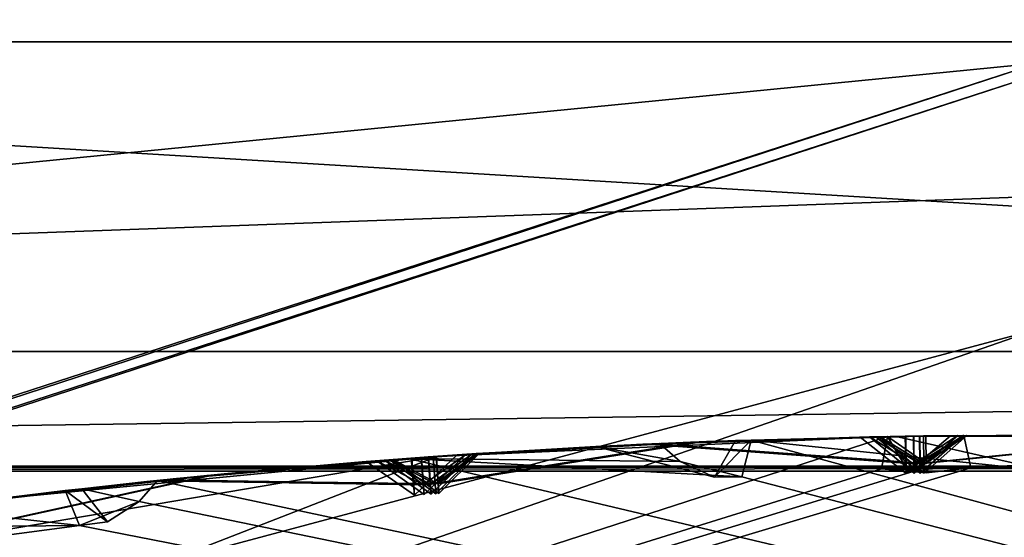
# Model space of a CAD drawing. Header units: millimetres. Extents: x -29 to 28.8, y -75.2 to 10.
# Tile 164 of 256: x -1.368 to -0.045, y -24.437 to -23.741. Entities that reach past the tile are written whole.
import ezdxf

# ---------------------------------------------------------------- set-up
doc = ezdxf.new("R2010")
doc.units = ezdxf.units.MM
doc.header["$LTSCALE"] = 88.413066
for name, color, linetype in [('16', 7, 'CONTINUOUS'), ('17', 7, 'CONTINUOUS'), ('2', 7, 'CONTINUOUS'), ('362', 7, 'CONTINUOUS'), ('381', 7, 'CONTINUOUS'), ('383', 7, 'CONTINUOUS'), ('388', 7, 'CONTINUOUS'), ('395', 7, 'CONTINUOUS'), ('396', 7, 'CONTINUOUS'), ('398', 7, 'CONTINUOUS'), ('4', 7, 'CONTINUOUS'), ('401', 7, 'CONTINUOUS'), ('404', 7, 'CONTINUOUS'), ('407', 7, 'CONTINUOUS'), ('409', 7, 'CONTINUOUS'), ('410', 7, 'CONTINUOUS'), ('706', 7, 'CONTINUOUS'), ('707', 7, 'CONTINUOUS'), ('710', 7, 'CONTINUOUS'), ('713', 7, 'CONTINUOUS'), ('716', 7, 'CONTINUOUS'), ('719', 7, 'CONTINUOUS'), ('720', 7, 'CONTINUOUS'), ('721', 7, 'CONTINUOUS'), ('739', 7, 'CONTINUOUS'), ('740', 7, 'CONTINUOUS'), ('9', 7, 'CONTINUOUS')]:
    doc.layers.add(name, color=color, linetype=linetype)

msp = doc.modelspace()

# ---------------------------------------------------------------- linework, layer by layer
at = {"layer": '16', "linetype": 'CONTINUOUS'}
for points in [[(0, -23.8152, 123.3264), (-5.8214, -25.7171, 122.734), (-7.0445, -26.1041, 123.3264), (0, -23.8152, 123.3264)], [(0, -24.1572, 122.734), (-5.8214, -25.7171, 122.734), (0, -23.8152, 123.3264), (0, -24.1572, 122.734)], [(0, -24.1572, 122.734), (-3.4, -25.3389, 122.5), (-5.8214, -25.7171, 122.734), (0, -24.1572, 122.734)], [(0, -24.8, 122.5), (-3.4, -25.3389, 122.5), (0, -24.1572, 122.734), (0, -24.8, 122.5)]]:
    msp.add_3dface(points, dxfattribs=at)
at = {"layer": '17', "linetype": 'CONTINUOUS'}
for points in [[(-7.0534, -26.0918, 123.4125), (0, -23.8, 123.4125), (-7.0445, -26.1041, 123.3264), (-7.0534, -26.0918, 123.4125)], [(0, -23.8, 123.4125), (0, -23.8152, 123.3264), (-7.0445, -26.1041, 123.3264), (0, -23.8, 123.4125)]]:
    msp.add_3dface(points, dxfattribs=at)
at = {"layer": '2', "linetype": 'CONTINUOUS'}
for points in [[(0, -17.8, 159.4998), (-4.1712, -17.8, 158.8392), (0, -54.3, 159.5), (0, -17.8, 159.4998)], [(0, -54.3, 159.5), (-4.1712, -17.8, 158.8392), (-4.1703, -54.3, 158.8389), (0, -54.3, 159.5)]]:
    msp.add_3dface(points, dxfattribs=at)
at = {"layer": '362', "color": 7, "linetype": 'CONTINUOUS', "true_color": 0xe7d0ff}
for points in [[(-5.7009, -20.5294, 12.5), (5.7009, -23.7709, 12.5), (5.7009, -20.5294, 12.5), (-5.7009, -20.5294, 12.5)], [(-5.7009, -20.5294, 12.5), (-5.7009, -23.7709, 12.5), (5.7009, -23.7709, 12.5), (-5.7009, -20.5294, 12.5)]]:
    msp.add_3dface(points, dxfattribs=at)
at = {"layer": '381', "linetype": 'CONTINUOUS'}
for points in [[(-0.3977, -24.3559, -104.3514), (3.3992, -25.3384, -103.9), (-0.3851, -24.3065, -104.4), (-0.3977, -24.3559, -104.3514)], [(-0.1903, -24.3016, -104.4), (-0.3851, -24.3065, -104.4), (0.0156, -24.3484, -104.3516), (-0.1903, -24.3016, -104.4)], [(-0.3851, -24.3065, -104.4), (3.3992, -25.3384, -103.9), (0.0156, -24.3484, -104.3516), (-0.3851, -24.3065, -104.4)], [(0.0046, -24.3, -104.4), (-0.1903, -24.3016, -104.4), (0.0156, -24.3484, -104.3516), (0.0046, -24.3, -104.4)], [(-0.5084, -24.3112, -104.4), (-0.8459, -24.3312, -104.4), (-0.4807, -24.3353, -104.3747), (-0.5084, -24.3112, -104.4)], [(-1.1826, -24.361, -104.4), (3.3992, -25.3384, -103.9), (-0.8459, -24.3312, -104.4), (-1.1826, -24.361, -104.4)], [(-0.8459, -24.3312, -104.4), (3.3992, -25.3384, -103.9), (-0.3977, -24.3559, -104.3514), (-0.8459, -24.3312, -104.4)], [(-0.4807, -24.3353, -104.3747), (-0.8459, -24.3312, -104.4), (-0.3977, -24.3559, -104.3514), (-0.4807, -24.3353, -104.3747)], [(-1.2074, -24.3893, -104.3744), (3.3992, -25.3384, -103.9), (-1.1826, -24.361, -104.4), (-1.2074, -24.3893, -104.3744)], [(-1.3064, -24.3744, -104.4), (-1.4998, -24.3982, -104.4), (-1.2874, -24.4215, -104.3515), (-1.3064, -24.3744, -104.4)], [(-1.4998, -24.3982, -104.4), (-1.6928, -24.4253, -104.4), (-1.2874, -24.4215, -104.3515), (-1.4998, -24.3982, -104.4)], [(-1.2874, -24.4215, -104.3515), (3.3992, -25.3384, -103.9), (-1.2074, -24.3893, -104.3744), (-1.2874, -24.4215, -104.3515)], [(-1.6997, -24.4758, -104.3514), (3.3992, -25.3384, -103.9), (-1.2874, -24.4215, -104.3515), (-1.6997, -24.4758, -104.3514)], [(-1.6928, -24.4253, -104.4), (-1.6997, -24.4758, -104.3514), (-1.2874, -24.4215, -104.3515), (-1.6928, -24.4253, -104.4)]]:
    msp.add_3dface(points, dxfattribs=at)
at = {"layer": '383', "linetype": 'CONTINUOUS'}
for points in [[(-0.2021, -24.3018, -114.4), (-0.2101, -24.3453, -114.4434), (-3.3992, -25.3384, -114.9), (-0.2021, -24.3018, -114.4)], [(-0.8072, -24.3284, -114.4), (-0.2021, -24.3018, -114.4), (-3.3992, -25.3384, -114.9), (-0.8072, -24.3284, -114.4)], [(-0.0993, -24.3004, -114.4), (0.5061, -24.3111, -114.4), (-0.0899, -24.3437, -114.4433), (-0.0993, -24.3004, -114.4)], [(1.1099, -24.3537, -114.4), (-3.3992, -25.3384, -114.9), (0.5061, -24.3111, -114.4), (1.1099, -24.3537, -114.4)], [(0.5061, -24.3111, -114.4), (-3.3992, -25.3384, -114.9), (-0.0899, -24.3437, -114.4433), (0.5061, -24.3111, -114.4)], [(-1.3957, -24.4286, -114.4433), (-0.8072, -24.3284, -114.4), (-3.3992, -25.3384, -114.9), (-1.3957, -24.4286, -114.4433)], [(-1.4095, -24.3867, -114.4), (-0.8072, -24.3284, -114.4), (-1.3957, -24.4286, -114.4433), (-1.4095, -24.3867, -114.4)], [(-0.2101, -24.3453, -114.4434), (-0.1501, -24.3432, -114.4422), (-3.3992, -25.3384, -114.9), (-0.2101, -24.3453, -114.4434)], [(-3.3992, -25.3384, -114.9), (-0.1501, -24.3432, -114.4422), (-0.0899, -24.3437, -114.4433), (-3.3992, -25.3384, -114.9)], [(1.097, -24.3961, -114.4434), (-3.3992, -25.3384, -114.9), (1.1099, -24.3537, -114.4), (1.097, -24.3961, -114.4434)], [(1.1568, -24.4008, -114.4422), (-3.3992, -25.3384, -114.9), (1.097, -24.3961, -114.4434), (1.1568, -24.4008, -114.4422)], [(1.2166, -24.4081, -114.4433), (-3.3992, -25.3384, -114.9), (1.1568, -24.4008, -114.4422), (1.2166, -24.4081, -114.4433)], [(1.8127, -24.4438, -114.4), (-3.3992, -25.3384, -114.9), (1.2166, -24.4081, -114.4433), (1.8127, -24.4438, -114.4)]]:
    msp.add_3dface(points, dxfattribs=at)
at = {"layer": '388', "linetype": 'CONTINUOUS'}
for points in [[(-0.2021, -24.3018, -114.4), (-0.8072, -24.3284, -114.4), (-0.5157, -24.3116, -113.8619), (-0.2021, -24.3018, -114.4)], [(-0.5936, -24.3153, -104.6901), (-0.4063, -24.3072, -104.4293), (-0.4784, -24.31, -105.3757), (-0.5936, -24.3153, -104.6901)], [(-0.2386, -24.3025, -105.8922), (-0.5306, -24.3122, -106.3259), (-0.539, -24.3126, -105.4632), (-0.2386, -24.3025, -105.8922)], [(-0.2263, -24.3022, -107.872), (-0.5259, -24.312, -108.3445), (-0.5256, -24.312, -107.4134), (-0.2263, -24.3022, -107.872)], [(-0.2176, -24.3021, -109.9665), (-0.5128, -24.3114, -110.4529), (-0.5209, -24.3118, -109.4768), (-0.2176, -24.3021, -109.9665)], [(-0.2118, -24.302, -112.1483), (-0.5032, -24.311, -112.6431), (-0.5115, -24.3114, -111.6459), (-0.2118, -24.302, -112.1483)], [(-0.1903, -24.3016, -104.4), (-0.1784, -24.3014, -105.8037), (-0.4784, -24.31, -105.3757), (-0.1903, -24.3016, -104.4)], [(-0.3851, -24.3065, -104.4), (-0.1903, -24.3016, -104.4), (-0.4784, -24.31, -105.3757), (-0.3851, -24.3065, -104.4)], [(-0.4063, -24.3072, -104.4293), (-0.3851, -24.3065, -104.4), (-0.4784, -24.31, -105.3757), (-0.4063, -24.3072, -104.4293)], [(-0.47, -24.3096, -106.4151), (-0.1776, -24.3014, -105.9804), (-0.4665, -24.3095, -107.3214), (-0.47, -24.3096, -106.4151)], [(-0.1776, -24.3014, -105.9804), (-0.1672, -24.3012, -107.7795), (-0.4665, -24.3095, -107.3214), (-0.1776, -24.3014, -105.9804)], [(-0.4663, -24.3095, -108.4374), (-0.1666, -24.3012, -107.9643), (-0.4624, -24.3093, -109.3816), (-0.4663, -24.3095, -108.4374)], [(-0.1666, -24.3012, -107.9643), (-0.1592, -24.3011, -109.8708), (-0.4624, -24.3093, -109.3816), (-0.1666, -24.3012, -107.9643)], [(-0.454, -24.309, -110.5488), (-0.1588, -24.3011, -110.0621), (-0.4537, -24.309, -111.548), (-0.454, -24.309, -110.5488)], [(-0.1588, -24.3011, -110.0621), (-0.1538, -24.301, -112.0502), (-0.4537, -24.309, -111.548), (-0.1588, -24.3011, -110.0621)], [(-0.1536, -24.301, -112.2463), (-0.1507, -24.301, -114.2895), (-0.452, -24.3089, -113.7729), (-0.1536, -24.301, -112.2463)], [(-0.4452, -24.3086, -112.7416), (-0.1536, -24.301, -112.2463), (-0.452, -24.3089, -113.7729), (-0.4452, -24.3086, -112.7416)], [(-0.1903, -24.3016, -104.4), (0.0046, -24.3, -104.4), (-0.1784, -24.3014, -105.8037), (-0.1903, -24.3016, -104.4)], [(0.1199, -24.3006, -105.3692), (-0.1784, -24.3014, -105.8037), (0.0267, -24.3, -104.4298), (0.1199, -24.3006, -105.3692)], [(0.0267, -24.3, -104.4298), (-0.1784, -24.3014, -105.8037), (0.0046, -24.3, -104.4), (0.0267, -24.3, -104.4298)], [(0.1254, -24.3007, -106.4223), (-0.1672, -24.3012, -107.7795), (-0.1776, -24.3014, -105.9804), (0.1254, -24.3007, -106.4223)], [(0.1263, -24.3007, -107.3238), (-0.1672, -24.3012, -107.7795), (0.1254, -24.3007, -106.4223), (0.1263, -24.3007, -107.3238)], [(0.1359, -24.3008, -108.4349), (-0.1592, -24.3011, -109.8708), (-0.1666, -24.3012, -107.9643), (0.1359, -24.3008, -108.4349)], [(0.137, -24.3008, -109.3881), (-0.1592, -24.3011, -109.8708), (0.1359, -24.3008, -108.4349), (0.137, -24.3008, -109.3881)], [(0.1399, -24.3009, -110.5498), (-0.1538, -24.301, -112.0502), (-0.1588, -24.3011, -110.0621), (0.1399, -24.3009, -110.5498)], [(0.1498, -24.301, -111.5384), (-0.1538, -24.301, -112.0502), (0.1399, -24.3009, -110.5498), (0.1498, -24.301, -111.5384)], [(0.1462, -24.3009, -112.7524), (-0.1507, -24.301, -114.2895), (-0.1536, -24.301, -112.2463), (0.1462, -24.3009, -112.7524)], [(0.1549, -24.301, -113.7638), (-0.1507, -24.301, -114.2895), (0.1462, -24.3009, -112.7524), (0.1549, -24.301, -113.7638)], [(-0.1174, -24.3006, -105.8917), (0.1814, -24.3014, -105.4562), (0.1853, -24.3015, -106.3325), (-0.1174, -24.3006, -105.8917)], [(-0.1074, -24.3005, -107.8717), (0.1863, -24.3015, -107.415), (0.1944, -24.3016, -108.3408), (-0.1074, -24.3005, -107.8717)], [(-0.1003, -24.3004, -109.9663), (0.1962, -24.3017, -109.4826), (0.1987, -24.3017, -110.4542), (-0.1003, -24.3004, -109.9663)], [(0.5061, -24.3111, -114.4), (-0.0993, -24.3004, -114.4), (0.5049, -24.3111, -113.362), (0.5061, -24.3111, -114.4)], [(0.5049, -24.3111, -113.362), (-0.0993, -24.3004, -114.4), (0.2127, -24.302, -113.8632), (0.5049, -24.3111, -113.362)], [(-0.0956, -24.3004, -112.1482), (0.2082, -24.3019, -111.6358), (0.2041, -24.3018, -112.6539), (-0.0956, -24.3004, -112.1482)], [(-0.8459, -24.3312, -104.4), (-0.5084, -24.3112, -104.4), (-0.6755, -24.3199, -104.6328), (-0.8459, -24.3312, -104.4)], [(-0.8417, -24.3308, -104.8672), (-0.8459, -24.3312, -104.4), (-0.6755, -24.3199, -104.6328), (-0.8417, -24.3308, -104.8672)], [(-0.539, -24.3126, -105.4632), (-0.8285, -24.3299, -106.7755), (-0.8408, -24.3308, -105.0393), (-0.539, -24.3126, -105.4632)], [(-0.5306, -24.3122, -106.3259), (-0.8285, -24.3299, -106.7755), (-0.539, -24.3126, -105.4632), (-0.5306, -24.3122, -106.3259)], [(-0.5256, -24.312, -107.4134), (-0.819, -24.3292, -108.8124), (-0.8278, -24.3298, -106.9564), (-0.5256, -24.312, -107.4134)], [(-0.5259, -24.312, -108.3445), (-0.819, -24.3292, -108.8124), (-0.5256, -24.312, -107.4134), (-0.5259, -24.312, -108.3445)], [(-0.5209, -24.3118, -109.4768), (-0.8124, -24.3287, -110.9512), (-0.8185, -24.3292, -109.0006), (-0.5209, -24.3118, -109.4768)], [(-0.5128, -24.3114, -110.4529), (-0.8124, -24.3287, -110.9512), (-0.5209, -24.3118, -109.4768), (-0.5128, -24.3114, -110.4529)], [(-0.5115, -24.3114, -111.6459), (-0.8082, -24.3284, -113.1642), (-0.8121, -24.3287, -111.1452), (-0.5115, -24.3114, -111.6459)], [(-0.5032, -24.311, -112.6431), (-0.8082, -24.3284, -113.1642), (-0.5115, -24.3114, -111.6459), (-0.5032, -24.311, -112.6431)], [(-0.8072, -24.3284, -114.4), (-0.808, -24.3284, -113.362), (-0.5157, -24.3116, -113.8619), (-0.8072, -24.3284, -114.4)], [(-0.78, -24.3265, -104.9528), (-0.5936, -24.3153, -104.6901), (-0.4784, -24.31, -105.3757), (-0.78, -24.3265, -104.9528)], [(-0.7683, -24.3257, -106.8657), (-0.47, -24.3096, -106.4151), (-0.4665, -24.3095, -107.3214), (-0.7683, -24.3257, -106.8657)], [(-0.7599, -24.3251, -108.9063), (-0.4663, -24.3095, -108.4374), (-0.4624, -24.3093, -109.3816), (-0.7599, -24.3251, -108.9063)], [(-0.754, -24.3247, -111.0481), (-0.454, -24.309, -110.5488), (-0.4537, -24.309, -111.548), (-0.754, -24.3247, -111.0481)], [(-0.7503, -24.3245, -113.263), (-0.4452, -24.3086, -112.7416), (-0.452, -24.3089, -113.7729), (-0.7503, -24.3245, -113.263)], [(-0.8072, -24.3284, -114.4), (-1.4095, -24.3867, -114.4), (-0.808, -24.3284, -113.362), (-0.8072, -24.3284, -114.4)], [(-0.808, -24.3284, -113.362), (-1.4095, -24.3867, -114.4), (-1.0993, -24.3527, -113.8631), (-0.808, -24.3284, -113.362)], [(-0.888, -24.3343, -106.8662), (-1.1803, -24.3607, -107.316), (-1.1863, -24.3613, -106.4222), (-0.888, -24.3343, -106.8662)], [(-1.1826, -24.361, -104.4), (-0.8459, -24.3312, -104.4), (-1.0118, -24.3446, -104.6328), (-1.1826, -24.361, -104.4)], [(-0.8776, -24.3335, -108.9066), (-1.1752, -24.3602, -109.389), (-1.1816, -24.3609, -108.4259), (-0.8776, -24.3335, -108.9066)], [(-0.8659, -24.3326, -113.2631), (-1.1569, -24.3583, -113.7637), (-1.1761, -24.3603, -112.7345), (-0.8659, -24.3326, -113.2631)], [(-0.8704, -24.333, -111.0483), (-1.1617, -24.3588, -111.5379), (-1.1721, -24.3599, -110.5494), (-0.8704, -24.333, -111.0483)], [(-1.1356, -24.3562, -105.4636), (-0.8408, -24.3308, -105.0393), (-1.1267, -24.3553, -106.3324), (-1.1356, -24.3562, -105.4636)], [(-0.8408, -24.3308, -105.0393), (-0.8285, -24.3299, -106.7755), (-1.1267, -24.3553, -106.3324), (-0.8408, -24.3308, -105.0393)], [(-0.8278, -24.3298, -106.9564), (-0.819, -24.3292, -108.8124), (-1.1226, -24.3549, -108.3329), (-0.8278, -24.3298, -106.9564)], [(-1.1205, -24.3547, -107.4072), (-0.8278, -24.3298, -106.9564), (-1.1226, -24.3549, -108.3329), (-1.1205, -24.3547, -107.4072)], [(-1.1162, -24.3543, -109.4834), (-0.8185, -24.3292, -109.0006), (-1.1142, -24.3541, -110.4527), (-1.1162, -24.3543, -109.4834)], [(-0.8185, -24.3292, -109.0006), (-0.8124, -24.3287, -110.9512), (-1.1142, -24.3541, -110.4527), (-0.8185, -24.3292, -109.0006)], [(-0.8121, -24.3287, -111.1452), (-0.8082, -24.3284, -113.1642), (-1.1087, -24.3536, -112.6526), (-0.8121, -24.3287, -111.1452)], [(-1.1035, -24.3531, -111.6353), (-0.8121, -24.3287, -111.1452), (-1.1087, -24.3536, -112.6526), (-1.1035, -24.3531, -111.6353)], [(-0.8459, -24.3312, -104.4), (-0.8417, -24.3308, -104.8672), (-1.0118, -24.3446, -104.6328), (-0.8459, -24.3312, -104.4)], [(-0.9025, -24.3355, -104.9535), (-1.1968, -24.3624, -105.3766), (-1.0931, -24.3521, -104.6907), (-0.9025, -24.3355, -104.9535)], [(-1.1803, -24.3607, -107.316), (-1.4768, -24.3952, -107.7795), (-1.1863, -24.3613, -106.4222), (-1.1803, -24.3607, -107.316)], [(-1.1816, -24.3609, -108.4259), (-1.4689, -24.3942, -109.8708), (-1.4762, -24.3951, -107.9643), (-1.1816, -24.3609, -108.4259)], [(-1.1752, -24.3602, -109.389), (-1.4689, -24.3942, -109.8708), (-1.1816, -24.3609, -108.4259), (-1.1752, -24.3602, -109.389)], [(-1.1721, -24.3599, -110.5494), (-1.4636, -24.3935, -112.0502), (-1.4685, -24.3941, -110.0621), (-1.1721, -24.3599, -110.5494)], [(-1.1617, -24.3588, -111.5379), (-1.4636, -24.3935, -112.0502), (-1.1721, -24.3599, -110.5494), (-1.1617, -24.3588, -111.5379)], [(-1.4608, -24.3932, -114.29), (-1.4633, -24.3935, -112.2463), (-1.1761, -24.3603, -112.7345), (-1.4608, -24.3932, -114.29)], [(-1.1569, -24.3583, -113.7637), (-1.4608, -24.3932, -114.29), (-1.1761, -24.3603, -112.7345), (-1.1569, -24.3583, -113.7637)], [(-1.4274, -24.3889, -105.8917), (-1.1356, -24.3562, -105.4636), (-1.1267, -24.3553, -106.3324), (-1.4274, -24.3889, -105.8917)], [(-1.4175, -24.3877, -107.8717), (-1.1205, -24.3547, -107.4072), (-1.1226, -24.3549, -108.3329), (-1.4175, -24.3877, -107.8717)], [(-1.4105, -24.3868, -109.9663), (-1.1162, -24.3543, -109.4834), (-1.1142, -24.3541, -110.4527), (-1.4105, -24.3868, -109.9663)], [(-1.4058, -24.3862, -112.1482), (-1.1035, -24.3531, -111.6353), (-1.1087, -24.3536, -112.6526), (-1.4058, -24.3862, -112.1482)], [(-1.0931, -24.3521, -104.6907), (-1.1968, -24.3624, -105.3766), (-1.2844, -24.3719, -104.4298), (-1.0931, -24.3521, -104.6907)], [(-1.1968, -24.3624, -105.3766), (-1.488, -24.3967, -105.8037), (-1.2844, -24.3719, -104.4298), (-1.1968, -24.3624, -105.3766)], [(-1.2844, -24.3719, -104.4298), (-1.488, -24.3967, -105.8037), (-1.3064, -24.3744, -104.4), (-1.2844, -24.3719, -104.4298)], [(-1.1863, -24.3613, -106.4222), (-1.4768, -24.3952, -107.7795), (-1.4872, -24.3966, -105.9804), (-1.1863, -24.3613, -106.4222)], [(-1.4998, -24.3982, -104.4), (-1.3064, -24.3744, -104.4), (-1.488, -24.3967, -105.8037), (-1.4998, -24.3982, -104.4)]]:
    msp.add_3dface(points, dxfattribs=at)
at = {"layer": '395', "linetype": 'CONTINUOUS'}
for points in [[(-0.0993, -24.3004, -114.4), (-0.1755, -24.3462, -114.389), (-0.1502, -24.338, -114.3221), (-0.0993, -24.3004, -114.4)], [(-0.0993, -24.3004, -114.4), (-0.1507, -24.301, -114.2895), (0.2127, -24.302, -113.8632), (-0.0993, -24.3004, -114.4)], [(-0.1507, -24.301, -114.2895), (-0.0993, -24.3004, -114.4), (-0.1502, -24.338, -114.3221), (-0.1507, -24.301, -114.2895)], [(-0.1507, -24.301, -114.2895), (0.1549, -24.301, -113.7638), (0.2127, -24.302, -113.8632), (-0.1507, -24.301, -114.2895)]]:
    msp.add_3dface(points, dxfattribs=at)
at = {"layer": '396', "linetype": 'CONTINUOUS'}
for points in [[(-0.2101, -24.3453, -114.4434), (-0.2021, -24.3018, -114.4), (-0.1755, -24.3462, -114.389), (-0.2101, -24.3453, -114.4434)], [(-0.1501, -24.3432, -114.4422), (-0.2101, -24.3453, -114.4434), (-0.15, -24.3504, -114.4037), (-0.1501, -24.3432, -114.4422)], [(-0.15, -24.3504, -114.4037), (-0.2101, -24.3453, -114.4434), (-0.1755, -24.3462, -114.389), (-0.15, -24.3504, -114.4037)]]:
    msp.add_3dface(points, dxfattribs=at)
at = {"layer": '398', "linetype": 'CONTINUOUS'}
for points in [[(-0.1536, -24.301, -112.2463), (-0.4452, -24.3086, -112.7416), (-0.5032, -24.311, -112.6431), (-0.1536, -24.301, -112.2463)], [(-0.1536, -24.301, -112.2463), (-0.5032, -24.311, -112.6431), (-0.2118, -24.302, -112.1483), (-0.1536, -24.301, -112.2463)], [(-0.1536, -24.301, -112.2463), (-0.2118, -24.302, -112.1483), (-0.1531, -24.338, -112.2144), (-0.1536, -24.301, -112.2463)], [(-0.1531, -24.338, -112.2144), (-0.2118, -24.302, -112.1483), (-0.153, -24.351, -112.1482), (-0.1531, -24.338, -112.2144)], [(0.2082, -24.3019, -111.6358), (-0.0956, -24.3004, -112.1482), (-0.1538, -24.301, -112.0502), (0.2082, -24.3019, -111.6358)], [(-0.1538, -24.301, -112.0502), (-0.0956, -24.3004, -112.1482), (-0.1533, -24.3383, -112.0828), (-0.1538, -24.301, -112.0502)], [(0.2082, -24.3019, -111.6358), (-0.1538, -24.301, -112.0502), (0.1498, -24.301, -111.5384), (0.2082, -24.3019, -111.6358)], [(-0.0956, -24.3004, -112.1482), (-0.153, -24.351, -112.1482), (-0.1533, -24.3383, -112.0828), (-0.0956, -24.3004, -112.1482)], [(-0.4452, -24.3086, -112.7416), (-0.7503, -24.3245, -113.263), (-0.8082, -24.3284, -113.1642), (-0.4452, -24.3086, -112.7416)], [(-0.4452, -24.3086, -112.7416), (-0.8082, -24.3284, -113.1642), (-0.5032, -24.311, -112.6431), (-0.4452, -24.3086, -112.7416)], [(-1.1569, -24.3583, -113.7637), (-0.8659, -24.3326, -113.2631), (-0.808, -24.3284, -113.362), (-1.1569, -24.3583, -113.7637)], [(-1.1569, -24.3583, -113.7637), (-0.808, -24.3284, -113.362), (-1.0993, -24.3527, -113.8631), (-1.1569, -24.3583, -113.7637)], [(-0.808, -24.3284, -113.362), (-0.8659, -24.3326, -113.2631), (-0.8055, -24.3653, -113.3298), (-0.808, -24.3284, -113.362)], [(-0.8659, -24.3326, -113.2631), (-0.8046, -24.3783, -113.2631), (-0.8055, -24.3653, -113.3298), (-0.8659, -24.3326, -113.2631)], [(-0.8082, -24.3284, -113.1642), (-0.7503, -24.3245, -113.263), (-0.8056, -24.3655, -113.1968), (-0.8082, -24.3284, -113.1642)], [(-0.7503, -24.3245, -113.263), (-0.8046, -24.3783, -113.2631), (-0.8056, -24.3655, -113.1968), (-0.7503, -24.3245, -113.263)], [(-1.4095, -24.3867, -114.4), (-1.4608, -24.3932, -114.29), (-1.0993, -24.3527, -113.8631), (-1.4095, -24.3867, -114.4)], [(-1.4608, -24.3932, -114.29), (-1.1569, -24.3583, -113.7637), (-1.0993, -24.3527, -113.8631), (-1.4608, -24.3932, -114.29)]]:
    msp.add_3dface(points, dxfattribs=at)
at = {"layer": '4', "linetype": 'CONTINUOUS'}
for points in [[(0, -23.8, 127.5), (0, -23.8, 123.4125), (-7.0534, -26.0918, 123.4125), (0, -23.8, 127.5)], [(-2.3413, -24.0306, 127.6938), (0, -23.8, 127.5), (-7.0534, -26.0918, 123.4125), (-2.3413, -24.0306, 127.6938)]]:
    msp.add_3dface(points, dxfattribs=at)
at = {"layer": '401', "linetype": 'CONTINUOUS'}
for points in [[(-0.1588, -24.3011, -110.0621), (-0.454, -24.309, -110.5488), (-0.5128, -24.3114, -110.4529), (-0.1588, -24.3011, -110.0621)], [(-0.1588, -24.3011, -110.0621), (-0.5128, -24.3114, -110.4529), (-0.2176, -24.3021, -109.9665), (-0.1588, -24.3011, -110.0621)], [(-0.1588, -24.3011, -110.0621), (-0.2176, -24.3021, -109.9665), (-0.1583, -24.338, -110.0311), (-0.1588, -24.3011, -110.0621)], [(-0.1583, -24.338, -110.0311), (-0.2176, -24.3021, -109.9665), (-0.1583, -24.3511, -109.9664), (-0.1583, -24.338, -110.0311)], [(0.1962, -24.3017, -109.4826), (-0.1003, -24.3004, -109.9663), (-0.1592, -24.3011, -109.8708), (0.1962, -24.3017, -109.4826)], [(-0.1592, -24.3011, -109.8708), (-0.1003, -24.3004, -109.9663), (-0.1586, -24.3386, -109.903), (-0.1592, -24.3011, -109.8708)], [(0.1962, -24.3017, -109.4826), (-0.1592, -24.3011, -109.8708), (0.137, -24.3008, -109.3881), (0.1962, -24.3017, -109.4826)], [(-0.1003, -24.3004, -109.9663), (-0.1583, -24.3511, -109.9664), (-0.1586, -24.3386, -109.903), (-0.1003, -24.3004, -109.9663)], [(-0.454, -24.309, -110.5488), (-0.754, -24.3247, -111.0481), (-0.8124, -24.3287, -110.9512), (-0.454, -24.309, -110.5488)], [(-0.454, -24.309, -110.5488), (-0.8124, -24.3287, -110.9512), (-0.5128, -24.3114, -110.4529), (-0.454, -24.309, -110.5488)], [(-0.8121, -24.3287, -111.1452), (-1.1617, -24.3588, -111.5379), (-0.8704, -24.333, -111.0483), (-0.8121, -24.3287, -111.1452)], [(-0.8121, -24.3287, -111.1452), (-1.1035, -24.3531, -111.6353), (-1.1617, -24.3588, -111.5379), (-0.8121, -24.3287, -111.1452)], [(-0.8121, -24.3287, -111.1452), (-0.8704, -24.333, -111.0483), (-0.8095, -24.3655, -111.1137), (-0.8121, -24.3287, -111.1452)], [(-0.8095, -24.3655, -111.1137), (-0.8704, -24.333, -111.0483), (-0.8087, -24.3786, -111.0482), (-0.8095, -24.3655, -111.1137)], [(-0.8124, -24.3287, -110.9512), (-0.754, -24.3247, -111.0481), (-0.8097, -24.366, -110.9837), (-0.8124, -24.3287, -110.9512)], [(-0.754, -24.3247, -111.0481), (-0.8087, -24.3786, -111.0482), (-0.8097, -24.366, -110.9837), (-0.754, -24.3247, -111.0481)], [(-1.1035, -24.3531, -111.6353), (-1.4636, -24.3935, -112.0502), (-1.1617, -24.3588, -111.5379), (-1.1035, -24.3531, -111.6353)], [(-1.1035, -24.3531, -111.6353), (-1.4058, -24.3862, -112.1482), (-1.4636, -24.3935, -112.0502), (-1.1035, -24.3531, -111.6353)]]:
    msp.add_3dface(points, dxfattribs=at)
at = {"layer": '404', "linetype": 'CONTINUOUS'}
for points in [[(-0.1666, -24.3012, -107.9643), (-0.4663, -24.3095, -108.4374), (-0.5259, -24.312, -108.3445), (-0.1666, -24.3012, -107.9643)], [(-0.1666, -24.3012, -107.9643), (-0.5259, -24.312, -108.3445), (-0.2263, -24.3022, -107.872), (-0.1666, -24.3012, -107.9643)], [(-0.1666, -24.3012, -107.9643), (-0.2263, -24.3022, -107.872), (-0.1661, -24.3512, -107.8718), (-0.1666, -24.3012, -107.9643)], [(0.1863, -24.3015, -107.415), (-0.1074, -24.3005, -107.8717), (-0.1672, -24.3012, -107.7795), (0.1863, -24.3015, -107.415)], [(-0.1672, -24.3012, -107.7795), (-0.1074, -24.3005, -107.8717), (-0.1665, -24.3385, -107.8103), (-0.1672, -24.3012, -107.7795)], [(0.1863, -24.3015, -107.415), (-0.1672, -24.3012, -107.7795), (0.1263, -24.3007, -107.3238), (0.1863, -24.3015, -107.415)], [(-0.1074, -24.3005, -107.8717), (-0.1661, -24.3512, -107.8718), (-0.1665, -24.3385, -107.8103), (-0.1074, -24.3005, -107.8717)], [(-0.4663, -24.3095, -108.4374), (-0.7599, -24.3251, -108.9063), (-0.819, -24.3292, -108.8124), (-0.4663, -24.3095, -108.4374)], [(-0.4663, -24.3095, -108.4374), (-0.819, -24.3292, -108.8124), (-0.5259, -24.312, -108.3445), (-0.4663, -24.3095, -108.4374)], [(-0.8185, -24.3292, -109.0006), (-1.1162, -24.3543, -109.4834), (-1.1752, -24.3602, -109.389), (-0.8185, -24.3292, -109.0006)], [(-0.8185, -24.3292, -109.0006), (-1.1752, -24.3602, -109.389), (-0.8776, -24.3335, -108.9066), (-0.8185, -24.3292, -109.0006)], [(-0.8185, -24.3292, -109.0006), (-0.8776, -24.3335, -108.9066), (-0.8159, -24.3659, -108.9703), (-0.8185, -24.3292, -109.0006)], [(-0.8159, -24.3659, -108.9703), (-0.8776, -24.3335, -108.9066), (-0.8152, -24.3791, -108.9065), (-0.8159, -24.3659, -108.9703)], [(-0.819, -24.3292, -108.8124), (-0.7599, -24.3251, -108.9063), (-0.8162, -24.3666, -108.8441), (-0.819, -24.3292, -108.8124)], [(-0.7599, -24.3251, -108.9063), (-0.8152, -24.3791, -108.9065), (-0.8162, -24.3666, -108.8441), (-0.7599, -24.3251, -108.9063)], [(-1.1162, -24.3543, -109.4834), (-1.4105, -24.3868, -109.9663), (-1.4689, -24.3942, -109.8708), (-1.1162, -24.3543, -109.4834)], [(-1.1162, -24.3543, -109.4834), (-1.4689, -24.3942, -109.8708), (-1.1752, -24.3602, -109.389), (-1.1162, -24.3543, -109.4834)]]:
    msp.add_3dface(points, dxfattribs=at)
at = {"layer": '407', "linetype": 'CONTINUOUS'}
for points in [[(-0.1776, -24.3014, -105.9804), (-0.47, -24.3096, -106.4151), (-0.5306, -24.3122, -106.3259), (-0.1776, -24.3014, -105.9804)], [(-0.1776, -24.3014, -105.9804), (-0.5306, -24.3122, -106.3259), (-0.2386, -24.3025, -105.8922), (-0.1776, -24.3014, -105.9804)], [(-0.1776, -24.3014, -105.9804), (-0.2386, -24.3025, -105.8922), (-0.1772, -24.3514, -105.892), (-0.1776, -24.3014, -105.9804)], [(0.1814, -24.3014, -105.4562), (-0.1174, -24.3006, -105.8917), (-0.1784, -24.3014, -105.8037), (0.1814, -24.3014, -105.4562)], [(0.1814, -24.3014, -105.4562), (-0.1784, -24.3014, -105.8037), (0.1199, -24.3006, -105.3692), (0.1814, -24.3014, -105.4562)], [(-0.1174, -24.3006, -105.8917), (-0.1772, -24.3514, -105.892), (-0.1784, -24.3014, -105.8037), (-0.1174, -24.3006, -105.8917)], [(-0.47, -24.3096, -106.4151), (-0.7683, -24.3257, -106.8657), (-0.8285, -24.3299, -106.7755), (-0.47, -24.3096, -106.4151)], [(-0.47, -24.3096, -106.4151), (-0.8285, -24.3299, -106.7755), (-0.5306, -24.3122, -106.3259), (-0.47, -24.3096, -106.4151)], [(-0.8278, -24.3298, -106.9564), (-1.1803, -24.3607, -107.316), (-0.888, -24.3343, -106.8662), (-0.8278, -24.3298, -106.9564)], [(-0.8278, -24.3298, -106.9564), (-1.1205, -24.3547, -107.4072), (-1.1803, -24.3607, -107.316), (-0.8278, -24.3298, -106.9564)], [(-0.8278, -24.3298, -106.9564), (-0.888, -24.3343, -106.8662), (-0.8245, -24.3797, -106.8659), (-0.8278, -24.3298, -106.9564)], [(-0.8285, -24.3299, -106.7755), (-0.7683, -24.3257, -106.8657), (-0.8257, -24.3669, -106.8052), (-0.8285, -24.3299, -106.7755)], [(-0.7683, -24.3257, -106.8657), (-0.8245, -24.3797, -106.8659), (-0.8257, -24.3669, -106.8052), (-0.7683, -24.3257, -106.8657)], [(-1.1205, -24.3547, -107.4072), (-1.4768, -24.3952, -107.7795), (-1.1803, -24.3607, -107.316), (-1.1205, -24.3547, -107.4072)], [(-1.1205, -24.3547, -107.4072), (-1.4175, -24.3877, -107.8717), (-1.4768, -24.3952, -107.7795), (-1.1205, -24.3547, -107.4072)]]:
    msp.add_3dface(points, dxfattribs=at)
at = {"layer": '409', "linetype": 'CONTINUOUS'}
for points in [[(-0.3977, -24.3559, -104.3514), (-0.3851, -24.3065, -104.4), (-0.4343, -24.3565, -104.4077), (-0.3977, -24.3559, -104.3514)], [(-0.3851, -24.3065, -104.4), (-0.4063, -24.3072, -104.4293), (-0.4343, -24.3565, -104.4077), (-0.3851, -24.3065, -104.4)], [(-0.4807, -24.3353, -104.3747), (-0.3977, -24.3559, -104.3514), (-0.4343, -24.3565, -104.4077), (-0.4807, -24.3353, -104.3747)]]:
    msp.add_3dface(points, dxfattribs=at)
at = {"layer": '410', "linetype": 'CONTINUOUS'}
for points in [[(-0.4063, -24.3072, -104.4293), (-0.5936, -24.3153, -104.6901), (-0.4343, -24.3565, -104.4077), (-0.4063, -24.3072, -104.4293)], [(-0.78, -24.3265, -104.9528), (-0.8417, -24.3308, -104.8672), (-0.6755, -24.3199, -104.6328), (-0.78, -24.3265, -104.9528)], [(-0.5936, -24.3153, -104.6901), (-0.78, -24.3265, -104.9528), (-0.6755, -24.3199, -104.6328), (-0.5936, -24.3153, -104.6901)], [(-0.5084, -24.3112, -104.4), (-0.5936, -24.3153, -104.6901), (-0.6755, -24.3199, -104.6328), (-0.5084, -24.3112, -104.4)], [(-0.5084, -24.3112, -104.4), (-0.4807, -24.3353, -104.3747), (-0.5936, -24.3153, -104.6901), (-0.5084, -24.3112, -104.4)], [(-0.5936, -24.3153, -104.6901), (-0.4807, -24.3353, -104.3747), (-0.4343, -24.3565, -104.4077), (-0.5936, -24.3153, -104.6901)], [(-0.8408, -24.3308, -105.0393), (-1.1356, -24.3562, -105.4636), (-1.1968, -24.3624, -105.3766), (-0.8408, -24.3308, -105.0393)], [(-0.8408, -24.3308, -105.0393), (-1.1968, -24.3624, -105.3766), (-0.9025, -24.3355, -104.9535), (-0.8408, -24.3308, -105.0393)], [(-0.8408, -24.3308, -105.0393), (-0.9025, -24.3355, -104.9535), (-0.8376, -24.3807, -104.9531), (-0.8408, -24.3308, -105.0393)], [(-0.78, -24.3265, -104.9528), (-0.8376, -24.3807, -104.9531), (-0.8417, -24.3308, -104.8672), (-0.78, -24.3265, -104.9528)], [(-1.1356, -24.3562, -105.4636), (-1.4274, -24.3889, -105.8917), (-1.488, -24.3967, -105.8037), (-1.1356, -24.3562, -105.4636)], [(-1.1356, -24.3562, -105.4636), (-1.488, -24.3967, -105.8037), (-1.1968, -24.3624, -105.3766), (-1.1356, -24.3562, -105.4636)]]:
    msp.add_3dface(points, dxfattribs=at)
at = {"layer": '706', "linetype": 'CONTINUOUS'}
for points in [[(-1.2844, -24.3719, -104.4298), (-1.3064, -24.3744, -104.4), (-1.2498, -24.4166, -104.4079), (-1.2844, -24.3719, -104.4298)], [(-1.3064, -24.3744, -104.4), (-1.2874, -24.4215, -104.3515), (-1.2498, -24.4166, -104.4079), (-1.3064, -24.3744, -104.4)], [(-1.2874, -24.4215, -104.3515), (-1.2074, -24.3893, -104.3744), (-1.2498, -24.4166, -104.4079), (-1.2874, -24.4215, -104.3515)]]:
    msp.add_3dface(points, dxfattribs=at)
at = {"layer": '707', "linetype": 'CONTINUOUS'}
for points in [[(-0.4784, -24.31, -105.3757), (-0.1784, -24.3014, -105.8037), (-0.539, -24.3126, -105.4632), (-0.4784, -24.31, -105.3757)], [(-0.2386, -24.3025, -105.8922), (-0.539, -24.3126, -105.4632), (-0.1784, -24.3014, -105.8037), (-0.2386, -24.3025, -105.8922)], [(-0.1772, -24.3514, -105.892), (-0.2386, -24.3025, -105.8922), (-0.1784, -24.3014, -105.8037), (-0.1772, -24.3514, -105.892)], [(-0.1174, -24.3006, -105.8917), (0.1853, -24.3015, -106.3325), (-0.1776, -24.3014, -105.9804), (-0.1174, -24.3006, -105.8917)], [(-0.1174, -24.3006, -105.8917), (-0.1776, -24.3014, -105.9804), (-0.1772, -24.3514, -105.892), (-0.1174, -24.3006, -105.8917)], [(0.1853, -24.3015, -106.3325), (0.1254, -24.3007, -106.4223), (-0.1776, -24.3014, -105.9804), (0.1853, -24.3015, -106.3325)], [(-0.78, -24.3265, -104.9528), (-0.4784, -24.31, -105.3757), (-0.8408, -24.3308, -105.0393), (-0.78, -24.3265, -104.9528)], [(-0.4784, -24.31, -105.3757), (-0.539, -24.3126, -105.4632), (-0.8408, -24.3308, -105.0393), (-0.4784, -24.31, -105.3757)], [(-1.0118, -24.3446, -104.6328), (-0.8417, -24.3308, -104.8672), (-1.0931, -24.3521, -104.6907), (-1.0118, -24.3446, -104.6328)], [(-0.9025, -24.3355, -104.9535), (-1.0931, -24.3521, -104.6907), (-0.8417, -24.3308, -104.8672), (-0.9025, -24.3355, -104.9535)], [(-0.8376, -24.3807, -104.9531), (-0.9025, -24.3355, -104.9535), (-0.8417, -24.3308, -104.8672), (-0.8376, -24.3807, -104.9531)], [(-0.8408, -24.3308, -105.0393), (-0.8376, -24.3807, -104.9531), (-0.78, -24.3265, -104.9528), (-0.8408, -24.3308, -105.0393)], [(-1.1826, -24.361, -104.4), (-1.0118, -24.3446, -104.6328), (-1.0931, -24.3521, -104.6907), (-1.1826, -24.361, -104.4)], [(-1.1826, -24.361, -104.4), (-1.0931, -24.3521, -104.6907), (-1.2844, -24.3719, -104.4298), (-1.1826, -24.361, -104.4)], [(-1.2074, -24.3893, -104.3744), (-1.1826, -24.361, -104.4), (-1.2844, -24.3719, -104.4298), (-1.2074, -24.3893, -104.3744)], [(-1.2074, -24.3893, -104.3744), (-1.2844, -24.3719, -104.4298), (-1.2498, -24.4166, -104.4079), (-1.2074, -24.3893, -104.3744)]]:
    msp.add_3dface(points, dxfattribs=at)
at = {"layer": '710', "linetype": 'CONTINUOUS'}
for points in [[(-0.4665, -24.3095, -107.3214), (-0.1672, -24.3012, -107.7795), (-0.5256, -24.312, -107.4134), (-0.4665, -24.3095, -107.3214)], [(-0.5256, -24.312, -107.4134), (-0.1672, -24.3012, -107.7795), (-0.1665, -24.3385, -107.8103), (-0.5256, -24.312, -107.4134)], [(-0.2263, -24.3022, -107.872), (-0.5256, -24.312, -107.4134), (-0.1665, -24.3385, -107.8103), (-0.2263, -24.3022, -107.872)], [(-0.1661, -24.3512, -107.8718), (-0.2263, -24.3022, -107.872), (-0.1665, -24.3385, -107.8103), (-0.1661, -24.3512, -107.8718)], [(-0.1074, -24.3005, -107.8717), (0.1944, -24.3016, -108.3408), (-0.1666, -24.3012, -107.9643), (-0.1074, -24.3005, -107.8717)], [(-0.1074, -24.3005, -107.8717), (-0.1666, -24.3012, -107.9643), (-0.1661, -24.3512, -107.8718), (-0.1074, -24.3005, -107.8717)], [(0.1944, -24.3016, -108.3408), (0.1359, -24.3008, -108.4349), (-0.1666, -24.3012, -107.9643), (0.1944, -24.3016, -108.3408)], [(-0.7683, -24.3257, -106.8657), (-0.4665, -24.3095, -107.3214), (-0.8278, -24.3298, -106.9564), (-0.7683, -24.3257, -106.8657)], [(-0.4665, -24.3095, -107.3214), (-0.5256, -24.312, -107.4134), (-0.8278, -24.3298, -106.9564), (-0.4665, -24.3095, -107.3214)], [(-1.1267, -24.3553, -106.3324), (-0.8285, -24.3299, -106.7755), (-1.1863, -24.3613, -106.4222), (-1.1267, -24.3553, -106.3324)], [(-1.1863, -24.3613, -106.4222), (-0.8285, -24.3299, -106.7755), (-0.8257, -24.3669, -106.8052), (-1.1863, -24.3613, -106.4222)], [(-0.888, -24.3343, -106.8662), (-1.1863, -24.3613, -106.4222), (-0.8257, -24.3669, -106.8052), (-0.888, -24.3343, -106.8662)], [(-0.8245, -24.3797, -106.8659), (-0.888, -24.3343, -106.8662), (-0.8257, -24.3669, -106.8052), (-0.8245, -24.3797, -106.8659)], [(-0.7683, -24.3257, -106.8657), (-0.8278, -24.3298, -106.9564), (-0.8245, -24.3797, -106.8659), (-0.7683, -24.3257, -106.8657)], [(-1.4274, -24.3889, -105.8917), (-1.1267, -24.3553, -106.3324), (-1.4872, -24.3966, -105.9804), (-1.4274, -24.3889, -105.8917)], [(-1.1267, -24.3553, -106.3324), (-1.1863, -24.3613, -106.4222), (-1.4872, -24.3966, -105.9804), (-1.1267, -24.3553, -106.3324)]]:
    msp.add_3dface(points, dxfattribs=at)
at = {"layer": '713', "linetype": 'CONTINUOUS'}
for points in [[(-0.4624, -24.3093, -109.3816), (-0.1592, -24.3011, -109.8708), (-0.5209, -24.3118, -109.4768), (-0.4624, -24.3093, -109.3816)], [(-0.5209, -24.3118, -109.4768), (-0.1592, -24.3011, -109.8708), (-0.1586, -24.3386, -109.903), (-0.5209, -24.3118, -109.4768)], [(-0.2176, -24.3021, -109.9665), (-0.5209, -24.3118, -109.4768), (-0.1586, -24.3386, -109.903), (-0.2176, -24.3021, -109.9665)], [(-0.1583, -24.3511, -109.9664), (-0.2176, -24.3021, -109.9665), (-0.1586, -24.3386, -109.903), (-0.1583, -24.3511, -109.9664)], [(0.1987, -24.3017, -110.4542), (0.1399, -24.3009, -110.5498), (-0.1588, -24.3011, -110.0621), (0.1987, -24.3017, -110.4542)], [(0.1987, -24.3017, -110.4542), (-0.1588, -24.3011, -110.0621), (-0.1583, -24.338, -110.0311), (0.1987, -24.3017, -110.4542)], [(-0.1003, -24.3004, -109.9663), (0.1987, -24.3017, -110.4542), (-0.1583, -24.338, -110.0311), (-0.1003, -24.3004, -109.9663)], [(-0.1003, -24.3004, -109.9663), (-0.1583, -24.338, -110.0311), (-0.1583, -24.3511, -109.9664), (-0.1003, -24.3004, -109.9663)], [(-0.4624, -24.3093, -109.3816), (-0.5209, -24.3118, -109.4768), (-0.8185, -24.3292, -109.0006), (-0.4624, -24.3093, -109.3816)], [(-0.4624, -24.3093, -109.3816), (-0.8185, -24.3292, -109.0006), (-0.8159, -24.3659, -108.9703), (-0.4624, -24.3093, -109.3816)], [(-0.7599, -24.3251, -108.9063), (-0.4624, -24.3093, -109.3816), (-0.8159, -24.3659, -108.9703), (-0.7599, -24.3251, -108.9063)], [(-1.1816, -24.3609, -108.4259), (-0.819, -24.3292, -108.8124), (-0.8162, -24.3666, -108.8441), (-1.1816, -24.3609, -108.4259)], [(-1.1226, -24.3549, -108.3329), (-0.819, -24.3292, -108.8124), (-1.1816, -24.3609, -108.4259), (-1.1226, -24.3549, -108.3329)], [(-0.8776, -24.3335, -108.9066), (-1.1816, -24.3609, -108.4259), (-0.8162, -24.3666, -108.8441), (-0.8776, -24.3335, -108.9066)], [(-0.8152, -24.3791, -108.9065), (-0.8776, -24.3335, -108.9066), (-0.8162, -24.3666, -108.8441), (-0.8152, -24.3791, -108.9065)], [(-0.7599, -24.3251, -108.9063), (-0.8159, -24.3659, -108.9703), (-0.8152, -24.3791, -108.9065), (-0.7599, -24.3251, -108.9063)], [(-1.1226, -24.3549, -108.3329), (-1.1816, -24.3609, -108.4259), (-1.4762, -24.3951, -107.9643), (-1.1226, -24.3549, -108.3329)], [(-1.4175, -24.3877, -107.8717), (-1.1226, -24.3549, -108.3329), (-1.4762, -24.3951, -107.9643), (-1.4175, -24.3877, -107.8717)]]:
    msp.add_3dface(points, dxfattribs=at)
at = {"layer": '716', "linetype": 'CONTINUOUS'}
for points in [[(-0.5115, -24.3114, -111.6459), (-0.1538, -24.301, -112.0502), (-0.1533, -24.3383, -112.0828), (-0.5115, -24.3114, -111.6459)], [(-0.4537, -24.309, -111.548), (-0.1538, -24.301, -112.0502), (-0.5115, -24.3114, -111.6459), (-0.4537, -24.309, -111.548)], [(-0.2118, -24.302, -112.1483), (-0.5115, -24.3114, -111.6459), (-0.1533, -24.3383, -112.0828), (-0.2118, -24.302, -112.1483)], [(-0.153, -24.351, -112.1482), (-0.2118, -24.302, -112.1483), (-0.1533, -24.3383, -112.0828), (-0.153, -24.351, -112.1482)], [(0.2041, -24.3018, -112.6539), (0.1462, -24.3009, -112.7524), (-0.1536, -24.301, -112.2463), (0.2041, -24.3018, -112.6539)], [(0.2041, -24.3018, -112.6539), (-0.1536, -24.301, -112.2463), (-0.1531, -24.338, -112.2144), (0.2041, -24.3018, -112.6539)], [(-0.0956, -24.3004, -112.1482), (-0.1531, -24.338, -112.2144), (-0.153, -24.351, -112.1482), (-0.0956, -24.3004, -112.1482)], [(-0.0956, -24.3004, -112.1482), (0.2041, -24.3018, -112.6539), (-0.1531, -24.338, -112.2144), (-0.0956, -24.3004, -112.1482)], [(-0.4537, -24.309, -111.548), (-0.5115, -24.3114, -111.6459), (-0.8121, -24.3287, -111.1452), (-0.4537, -24.309, -111.548)], [(-0.4537, -24.309, -111.548), (-0.8121, -24.3287, -111.1452), (-0.8095, -24.3655, -111.1137), (-0.4537, -24.309, -111.548)], [(-0.754, -24.3247, -111.0481), (-0.4537, -24.309, -111.548), (-0.8095, -24.3655, -111.1137), (-0.754, -24.3247, -111.0481)], [(-1.1142, -24.3541, -110.4527), (-0.8124, -24.3287, -110.9512), (-1.1721, -24.3599, -110.5494), (-1.1142, -24.3541, -110.4527)], [(-1.1721, -24.3599, -110.5494), (-0.8124, -24.3287, -110.9512), (-0.8097, -24.366, -110.9837), (-1.1721, -24.3599, -110.5494)], [(-0.8704, -24.333, -111.0483), (-1.1721, -24.3599, -110.5494), (-0.8097, -24.366, -110.9837), (-0.8704, -24.333, -111.0483)], [(-0.8704, -24.333, -111.0483), (-0.8097, -24.366, -110.9837), (-0.8087, -24.3786, -111.0482), (-0.8704, -24.333, -111.0483)], [(-0.8087, -24.3786, -111.0482), (-0.754, -24.3247, -111.0481), (-0.8095, -24.3655, -111.1137), (-0.8087, -24.3786, -111.0482)], [(-1.1142, -24.3541, -110.4527), (-1.1721, -24.3599, -110.5494), (-1.4685, -24.3941, -110.0621), (-1.1142, -24.3541, -110.4527)], [(-1.1142, -24.3541, -110.4527), (-1.4685, -24.3941, -110.0621), (-1.4638, -24.4307, -110.0311), (-1.1142, -24.3541, -110.4527)], [(-1.4105, -24.3868, -109.9663), (-1.1142, -24.3541, -110.4527), (-1.4638, -24.4307, -110.0311), (-1.4105, -24.3868, -109.9663)]]:
    msp.add_3dface(points, dxfattribs=at)
at = {"layer": '719', "linetype": 'CONTINUOUS'}
for points in [[(-0.5157, -24.3116, -113.8619), (-0.1507, -24.301, -114.2895), (-0.1502, -24.338, -114.3221), (-0.5157, -24.3116, -113.8619)], [(-0.452, -24.3089, -113.7729), (-0.1507, -24.301, -114.2895), (-0.5157, -24.3116, -113.8619), (-0.452, -24.3089, -113.7729)], [(-0.2021, -24.3018, -114.4), (-0.5157, -24.3116, -113.8619), (-0.1502, -24.338, -114.3221), (-0.2021, -24.3018, -114.4)], [(-0.1502, -24.338, -114.3221), (-0.1755, -24.3462, -114.389), (-0.2021, -24.3018, -114.4), (-0.1502, -24.338, -114.3221)], [(-0.452, -24.3089, -113.7729), (-0.808, -24.3284, -113.362), (-0.8055, -24.3653, -113.3298), (-0.452, -24.3089, -113.7729)], [(-0.808, -24.3284, -113.362), (-0.452, -24.3089, -113.7729), (-0.5157, -24.3116, -113.8619), (-0.808, -24.3284, -113.362)], [(-0.7503, -24.3245, -113.263), (-0.452, -24.3089, -113.7729), (-0.8055, -24.3653, -113.3298), (-0.7503, -24.3245, -113.263)], [(-1.1761, -24.3603, -112.7345), (-0.8082, -24.3284, -113.1642), (-0.8056, -24.3655, -113.1968), (-1.1761, -24.3603, -112.7345)], [(-1.1087, -24.3536, -112.6526), (-0.8082, -24.3284, -113.1642), (-1.1761, -24.3603, -112.7345), (-1.1087, -24.3536, -112.6526)], [(-0.8659, -24.3326, -113.2631), (-1.1761, -24.3603, -112.7345), (-0.8056, -24.3655, -113.1968), (-0.8659, -24.3326, -113.2631)], [(-0.8659, -24.3326, -113.2631), (-0.8056, -24.3655, -113.1968), (-0.8046, -24.3783, -113.2631), (-0.8659, -24.3326, -113.2631)], [(-0.8046, -24.3783, -113.2631), (-0.7503, -24.3245, -113.263), (-0.8055, -24.3653, -113.3298), (-0.8046, -24.3783, -113.2631)], [(-1.4633, -24.3935, -112.2463), (-1.1087, -24.3536, -112.6526), (-1.1761, -24.3603, -112.7345), (-1.4633, -24.3935, -112.2463)], [(-1.1087, -24.3536, -112.6526), (-1.4633, -24.3935, -112.2463), (-1.4587, -24.4302, -112.2144), (-1.1087, -24.3536, -112.6526)], [(-1.4058, -24.3862, -112.1482), (-1.1087, -24.3536, -112.6526), (-1.4587, -24.4302, -112.2144), (-1.4058, -24.3862, -112.1482)]]:
    msp.add_3dface(points, dxfattribs=at)
at = {"layer": '720', "linetype": 'CONTINUOUS'}
for points in [[(-0.0899, -24.3437, -114.4433), (-0.1755, -24.3462, -114.389), (-0.0993, -24.3004, -114.4), (-0.0899, -24.3437, -114.4433)], [(-0.1755, -24.3462, -114.389), (-0.0899, -24.3437, -114.4433), (-0.15, -24.3504, -114.4037), (-0.1755, -24.3462, -114.389)], [(-0.0899, -24.3437, -114.4433), (-0.1501, -24.3432, -114.4422), (-0.15, -24.3504, -114.4037), (-0.0899, -24.3437, -114.4433)]]:
    msp.add_3dface(points, dxfattribs=at)
at = {"layer": '721', "linetype": 'CONTINUOUS'}
for points in [[(5.7009, -23.7709, 12.5), (-5.7196, -24.1874, 12.3396), (5.7196, -24.1874, 12.3396), (5.7009, -23.7709, 12.5)], [(-5.7009, -23.7709, 12.5), (-5.7196, -24.1874, 12.3396), (5.7009, -23.7709, 12.5), (-5.7009, -23.7709, 12.5)], [(-5.7453, -24.3482, 11.9825), (5.7453, -24.3482, 11.9825), (5.7196, -24.1874, 12.3396), (-5.7453, -24.3482, 11.9825)], [(-5.7196, -24.1874, 12.3396), (-5.7453, -24.3482, 11.9825), (5.7196, -24.1874, 12.3396), (-5.7196, -24.1874, 12.3396)]]:
    msp.add_3dface(points, dxfattribs=at)
at = {"layer": '739', "linetype": 'CONTINUOUS'}
for points in [[(-4.6661, -23.7117, 8.3929), (5.75, -24.3415, 11.75), (-5.75, -24.3415, 11.75), (-4.6661, -23.7117, 8.3929)], [(4.6661, -23.7117, 8.3929), (5.75, -24.3415, 11.75), (-4.6661, -23.7117, 8.3929), (4.6661, -23.7117, 8.3929)]]:
    msp.add_3dface(points, dxfattribs=at)
at = {"layer": '740', "linetype": 'CONTINUOUS'}
for points in [[(-5.75, -24.3415, 11.75), (5.75, -24.3415, 11.75), (-5.7477, -24.3449, 11.8663), (-5.75, -24.3415, 11.75)], [(5.75, -24.3415, 11.75), (-5.7453, -24.3482, 11.9825), (-5.7477, -24.3449, 11.8663), (5.75, -24.3415, 11.75)], [(-5.7453, -24.3482, 11.9825), (5.75, -24.3415, 11.75), (5.7453, -24.3482, 11.9825), (-5.7453, -24.3482, 11.9825)]]:
    msp.add_3dface(points, dxfattribs=at)
at = {"layer": '9', "linetype": 'CONTINUOUS'}
for points in [[(0, -23.1321, 129.9961), (-2.3413, -24.0306, 127.6938), (-3.2286, -23.5952, 130.345), (0, -23.1321, 129.9961)], [(0, -23.8, 127.5), (-2.3413, -24.0306, 127.6938), (0, -23.1321, 129.9961), (0, -23.8, 127.5)]]:
    msp.add_3dface(points, dxfattribs=at)

doc.saveas('drawing.dxf')
